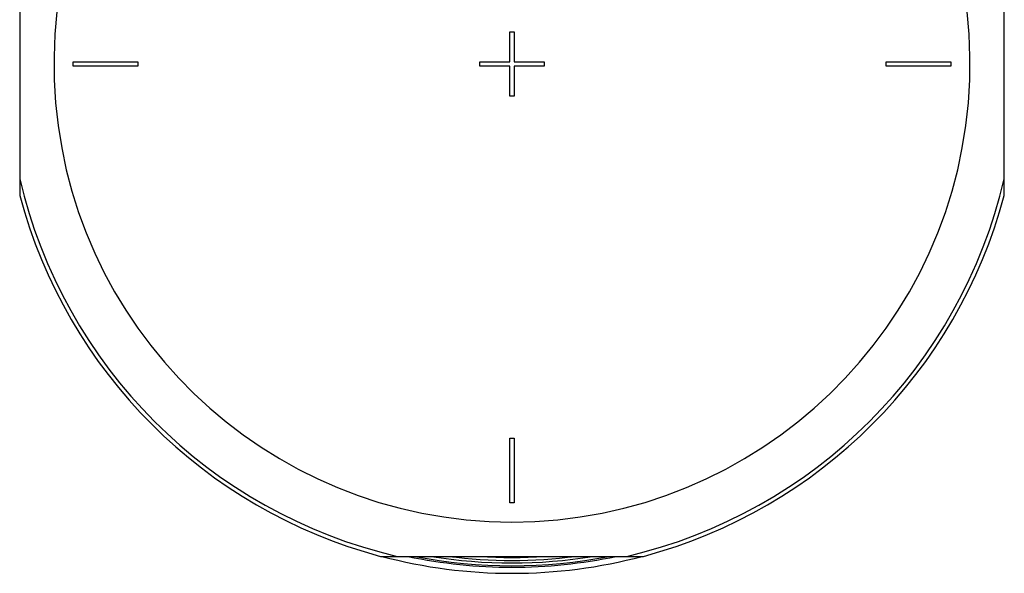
# Model space of a CAD drawing. Header units: millimetres. Extents: x 0 to 594, y 0 to 420.
# Tile 27 of 34: x 505 to 551, y 321 to 347. Entities that reach past the tile are written whole.
import ezdxf

# ---------------------------------------------------------------- set-up
doc = ezdxf.new("R2010")
doc.units = ezdxf.units.MM
doc.header["$LTSCALE"] = 32.67
doc.layers.get('0').update_dxf_attribs({"linetype": 'CONTINUOUS'})
doc.layers.add('AXES_REF', color=7, linetype='CONTINUOUS')

msp = doc.modelspace()

# ---------------------------------------------------------------- linework, layer by layer
at = {"color": 7, "linetype": 'Continuous'}
for p, q in [((505.04, 350.851), (505.04, 338.593)), ((550.94, 338.593), (550.94, 350.851)), ((527.89, 344.822), (527.89, 346.222)), ((527.89, 346.222), (528.09, 346.222)), ((528.09, 346.222), (528.09, 344.822)), ((507.54, 344.622), (507.54, 344.822)), ((507.54, 344.822), (510.54, 344.822)), ((510.54, 344.822), (510.54, 344.622)), ((526.49, 344.822), (527.89, 344.822)), ((526.49, 344.622), (526.49, 344.822)), ((528.09, 344.822), (529.49, 344.822)), ((529.49, 344.822), (529.49, 344.622)), ((545.44, 344.822), (548.44, 344.822)), ((545.44, 344.622), (545.44, 344.822)), ((548.44, 344.822), (548.44, 344.622)), ((510.54, 344.622), (507.54, 344.622)), ((527.89, 344.622), (526.49, 344.622)), ((527.89, 343.222), (527.89, 344.622)), ((529.49, 344.622), (528.09, 344.622)), ((528.09, 344.622), (528.09, 343.222)), ((548.44, 344.622), (545.44, 344.622)), ((528.09, 343.222), (527.89, 343.222)), ((527.89, 327.272), (528.09, 327.272)), ((527.89, 324.272), (527.89, 327.272)), ((528.09, 327.272), (528.09, 324.272)), ((528.09, 324.272), (527.89, 324.272)), ((521.861, 321.772), (534.119, 321.772))]:
    msp.add_line(p, q, dxfattribs=at)
at = {"color": 9, "linetype": 'Continuous'}
for radius, start, end in [(23.565, 193.1224, 256.8776), (23.565, 283.1224, 346.8776), (23.258, 260.6714, 279.3286)]:
    msp.add_arc((527.99, 344.722), radius, start, end, dxfattribs=at)
at = {"color": 7, "linetype": 'Continuous'}
for radius, start, end in [(23.754, 194.9526, 255.0474), (23.754, 284.9526, 345.0474), (23.39, 258.8696, 281.1304), (23.14, 262.6532, 277.3468), (23, 266.2283, 273.7717)]:
    msp.add_arc((527.99, 344.722), radius, start, end, dxfattribs=at)
at = {"layer": 'AXES_REF', "color": 9, "linetype": 'Continuous'}
for radius, start, end in [(21.351, 94.0266, 85.9734), (23.458, 258.0593, 281.9407)]:
    msp.add_arc((527.99, 344.722), radius, start, end, dxfattribs=at)
at = {"layer": 'AXES_REF', "color": 7, "linetype": 'Continuous'}
msp.add_arc((527.99, 344.722), 23.74, 255.1781, 284.8219, dxfattribs=at)

doc.saveas('drawing.dxf')
